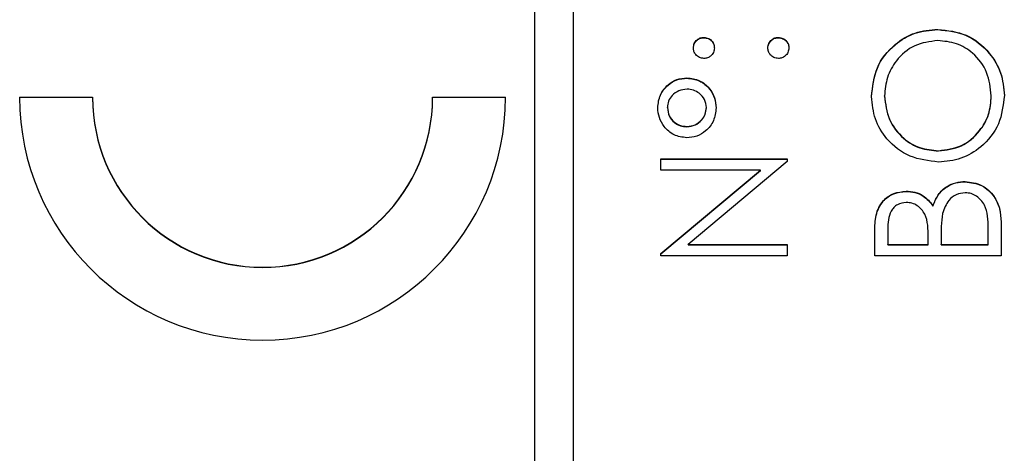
# Model space of a CAD drawing. Header units: millimetres. Extents: x 358 to 1311, y -31 to 892.
# Tile 19 of 29: x 939.25 to 949.38, y 445.8 to 450.26. Entities that reach past the tile are written whole.
import ezdxf

# ---------------------------------------------------------------- set-up
doc = ezdxf.new("R2010")
doc.units = ezdxf.units.MM

msp = doc.modelspace()

# ---------------------------------------------------------------- linework, layer by layer
at = {"color": 7, "linetype": 'Continuous', "lineweight": 25}
for p, q in [((944.551, 466.658), (944.551, 426.676)), ((944.951, 426.676), (944.951, 466.658)), ((948.701, 450.162), (948.701, 450.165)), ((946.293, 450.079), (946.293, 450.082)), ((947.06, 450.079), (947.06, 450.082)), ((946.118, 449.662), (946.118, 449.665)), ((940.001, 449.465), (939.251, 449.465)), ((940.001, 449.462), (939.251, 449.462)), ((940.001, 449.462), (940.001, 449.465)), ((944.251, 449.465), (943.501, 449.465)), ((943.501, 449.462), (943.501, 449.465)), ((944.251, 449.462), (943.501, 449.462)), ((948.151, 449.477), (948.151, 449.48)), ((949.251, 449.477), (949.251, 449.48)), ((945.918, 449.357), (945.918, 449.36)), ((946.318, 449.356), (946.318, 449.359)), ((946.118, 449.163), (946.118, 449.166)), ((948.707, 448.913), (948.707, 448.916)), ((945.851, 448.832), (947.151, 448.832)), ((945.851, 448.716), (945.851, 448.832)), ((945.851, 448.829), (947.151, 448.829)), ((947.151, 448.806), (946.13, 447.949)), ((947.151, 448.832), (947.151, 448.806)), ((946.874, 448.716), (945.851, 448.716)), ((945.851, 447.857), (946.874, 448.716)), ((945.851, 447.854), (946.874, 448.713)), ((946.874, 448.713), (946.874, 448.716)), ((948.982, 448.596), (948.982, 448.599)), ((948.373, 448.496), (948.373, 448.499)), ((948.65, 448.346), (948.65, 448.349)), ((948.185, 448.108), (948.185, 447.949)), ((949.218, 447.949), (949.218, 448.116)), ((949.351, 448.184), (949.351, 447.833)), ((948.051, 447.833), (948.051, 448.086)), ((948.601, 447.949), (948.601, 448.028)), ((948.735, 448.027), (948.735, 447.949)), ((946.13, 447.949), (947.151, 447.949)), ((946.13, 447.946), (946.13, 447.949)), ((946.13, 447.946), (947.151, 447.946)), ((947.151, 447.949), (947.151, 447.833)), ((948.185, 447.949), (948.601, 447.949)), ((948.185, 447.946), (948.185, 447.949)), ((948.185, 447.946), (948.601, 447.946)), ((948.601, 447.946), (948.601, 447.949)), ((948.735, 447.946), (948.735, 447.949)), ((948.735, 447.949), (949.218, 447.949)), ((948.735, 447.946), (949.218, 447.946)), ((949.218, 447.946), (949.218, 447.949)), ((945.851, 447.833), (945.851, 447.857)), ((947.151, 447.833), (945.851, 447.833)), ((949.351, 447.833), (948.051, 447.833))]:
    msp.add_line(p, q, dxfattribs=at)
for centre, radius in [((941.751, 449.466), 2.5), ((941.751, 449.466), 1.75), ((941.751, 449.463), 1.75)]:
    msp.add_arc(centre, radius, 180.0203, 359.9797, dxfattribs=at)
for points, knots in [([(948.018, 449.474), (948.029, 449.576), (948.05, 449.779), (948.235, 450.007), (948.461, 450.145), (948.621, 450.158), (948.701, 450.165)], [0, 0, 0, 0, 0.279767, 0.559358, 0.779571, 1, 1, 1, 1]), ([(948.018, 449.471), (948.029, 449.573), (948.05, 449.776), (948.235, 450.004), (948.461, 450.142), (948.621, 450.155), (948.701, 450.162)], [0, 0, 0, 0, 0.279767, 0.559358, 0.779571, 1, 1, 1, 1]), ([(948.701, 450.165), (948.802, 450.154), (949.003, 450.131), (949.227, 449.946), (949.364, 449.722), (949.378, 449.563), (949.385, 449.484)], [0, 0, 0, 0, 0.27963, 0.559343, 0.779597, 1, 1, 1, 1]), ([(948.701, 450.162), (948.802, 450.151), (949.003, 450.128), (949.227, 449.943), (949.364, 449.719), (949.378, 449.56), (949.385, 449.481)], [0, 0, 0, 0, 0.27963, 0.559343, 0.779597, 1, 1, 1, 1]), ([(946.185, 449.974), (946.186, 449.99), (946.19, 450.022), (946.22, 450.057), (946.255, 450.079), (946.28, 450.081), (946.293, 450.082)], [0, 0, 0, 0, 0.279602, 0.559212, 0.779475, 1, 1, 1, 1]), ([(946.185, 449.971), (946.186, 449.987), (946.19, 450.019), (946.22, 450.054), (946.255, 450.076), (946.28, 450.078), (946.293, 450.079)], [0, 0, 0, 0, 0.279602, 0.559212, 0.779475, 1, 1, 1, 1]), ([(946.293, 450.082), (946.309, 450.08), (946.341, 450.076), (946.376, 450.047), (946.398, 450.011), (946.4, 449.986), (946.401, 449.974)], [0, 0, 0, 0, 0.279517, 0.559326, 0.779544, 1, 1, 1, 1]), ([(946.293, 450.079), (946.309, 450.077), (946.341, 450.074), (946.376, 450.044), (946.398, 450.008), (946.4, 449.983), (946.401, 449.971)], [0, 0, 0, 0, 0.279517, 0.559326, 0.779544, 1, 1, 1, 1]), ([(946.951, 449.974), (946.953, 449.99), (946.957, 450.022), (946.987, 450.057), (947.022, 450.079), (947.047, 450.081), (947.06, 450.082)], [0, 0, 0, 0, 0.279602, 0.559212, 0.779475, 1, 1, 1, 1]), ([(946.951, 449.971), (946.953, 449.987), (946.957, 450.019), (946.987, 450.054), (947.022, 450.076), (947.047, 450.078), (947.06, 450.079)], [0, 0, 0, 0, 0.2796016, 0.559212, 0.7794752, 1, 1, 1, 1]), ([(947.06, 450.082), (947.076, 450.08), (947.108, 450.076), (947.143, 450.047), (947.165, 450.011), (947.167, 449.986), (947.168, 449.974)], [0, 0, 0, 0, 0.279469, 0.559358, 0.779674, 1, 1, 1, 1]), ([(947.06, 450.079), (947.076, 450.077), (947.108, 450.073), (947.143, 450.044), (947.165, 450.008), (947.167, 449.983), (947.168, 449.971)], [0, 0, 0, 0, 0.279469, 0.559358, 0.779674, 1, 1, 1, 1]), ([(948.701, 450.049), (948.618, 450.039), (948.453, 450.019), (948.274, 449.86), (948.17, 449.673), (948.158, 449.544), (948.151, 449.48)], [0, 0, 0, 0, 0.279468, 0.55887, 0.779516, 1, 1, 1, 1]), ([(949.251, 449.48), (949.242, 449.562), (949.223, 449.727), (949.081, 449.918), (948.895, 450.031), (948.765, 450.043), (948.701, 450.049)], [0, 0, 0, 0, 0.27983, 0.559389, 0.779654, 1, 1, 1, 1]), ([(946.293, 449.865), (946.277, 449.867), (946.245, 449.871), (946.21, 449.901), (946.188, 449.936), (946.186, 449.961), (946.185, 449.974)], [0, 0, 0, 0, 0.279585, 0.559454, 0.779697, 1, 1, 1, 1]), ([(946.401, 449.974), (946.399, 449.958), (946.396, 449.926), (946.366, 449.89), (946.331, 449.869), (946.306, 449.866), (946.293, 449.865)], [0, 0, 0, 0, 0.279647, 0.559299, 0.779615, 1, 1, 1, 1]), ([(947.06, 449.865), (947.044, 449.867), (947.012, 449.871), (946.976, 449.9), (946.955, 449.936), (946.952, 449.961), (946.951, 449.974)], [0, 0, 0, 0, 0.279576, 0.559284, 0.779552, 1, 1, 1, 1]), ([(947.168, 449.974), (947.166, 449.958), (947.162, 449.926), (947.133, 449.891), (947.097, 449.869), (947.072, 449.866), (947.06, 449.865)], [0, 0, 0, 0, 0.279581, 0.559143, 0.779575, 1, 1, 1, 1]), ([(945.818, 449.359), (945.823, 449.404), (945.833, 449.493), (945.914, 449.593), (946.012, 449.656), (946.083, 449.662), (946.118, 449.665)], [0, 0, 0, 0, 0.279651, 0.559386, 0.779629, 1, 1, 1, 1]), ([(945.818, 449.356), (945.823, 449.401), (945.833, 449.49), (945.914, 449.59), (946.012, 449.653), (946.083, 449.659), (946.118, 449.662)], [0, 0, 0, 0, 0.279651, 0.559386, 0.779629, 1, 1, 1, 1]), ([(946.118, 449.665), (946.163, 449.66), (946.253, 449.649), (946.351, 449.564), (946.409, 449.462), (946.415, 449.392), (946.418, 449.356)], [0, 0, 0, 0, 0.279451, 0.559125, 0.779441, 1, 1, 1, 1]), ([(946.118, 449.662), (946.163, 449.657), (946.253, 449.646), (946.351, 449.561), (946.409, 449.459), (946.415, 449.389), (946.418, 449.353)], [0, 0, 0, 0, 0.2794515, 0.5591254, 0.7794412, 1, 1, 1, 1]), ([(946.12, 449.549), (946.091, 449.546), (946.033, 449.54), (945.967, 449.49), (945.924, 449.428), (945.92, 449.382), (945.918, 449.36)], [0, 0, 0, 0, 0.2799708, 0.5596678, 0.7798094, 1, 1, 1, 1]), ([(946.318, 449.359), (946.314, 449.388), (946.307, 449.445), (946.251, 449.506), (946.187, 449.543), (946.142, 449.547), (946.12, 449.549)], [0, 0, 0, 0, 0.27928, 0.559096, 0.779507, 1, 1, 1, 1]), ([(948.707, 448.799), (948.607, 448.811), (948.406, 448.835), (948.178, 449.013), (948.042, 449.237), (948.026, 449.395), (948.018, 449.474)], [0, 0, 0, 0, 0.279731, 0.559327, 0.77968, 1, 1, 1, 1]), ([(948.151, 449.48), (948.162, 449.397), (948.183, 449.233), (948.328, 449.046), (948.512, 448.933), (948.642, 448.922), (948.707, 448.916)], [0, 0, 0, 0, 0.279627, 0.55935, 0.77963, 1, 1, 1, 1]), ([(948.151, 449.477), (948.162, 449.395), (948.183, 449.23), (948.328, 449.043), (948.512, 448.93), (948.642, 448.919), (948.707, 448.913)], [0, 0, 0, 0, 0.279627, 0.55935, 0.77963, 1, 1, 1, 1]), ([(949.385, 449.484), (949.373, 449.384), (949.351, 449.182), (949.167, 448.958), (948.944, 448.82), (948.786, 448.806), (948.707, 448.799)], [0, 0, 0, 0, 0.279663, 0.559354, 0.779636, 1, 1, 1, 1]), ([(948.707, 448.916), (948.788, 448.926), (948.952, 448.946), (949.129, 449.103), (949.235, 449.287), (949.246, 449.415), (949.251, 449.48)], [0, 0, 0, 0, 0.279416, 0.559077, 0.779478, 1, 1, 1, 1]), ([(948.707, 448.913), (948.788, 448.923), (948.952, 448.943), (949.129, 449.1), (949.235, 449.284), (949.246, 449.412), (949.251, 449.477)], [0, 0, 0, 0, 0.279416, 0.559077, 0.779478, 1, 1, 1, 1]), ([(946.115, 449.049), (946.071, 449.055), (945.981, 449.067), (945.885, 449.153), (945.827, 449.254), (945.821, 449.324), (945.818, 449.359)], [0, 0, 0, 0, 0.279239, 0.559101, 0.779515, 1, 1, 1, 1]), ([(945.918, 449.36), (945.922, 449.331), (945.929, 449.273), (945.984, 449.21), (946.049, 449.171), (946.095, 449.168), (946.118, 449.166)], [0, 0, 0, 0, 0.279349, 0.559223, 0.779594, 1, 1, 1, 1]), ([(945.918, 449.357), (945.922, 449.328), (945.929, 449.27), (945.984, 449.207), (946.049, 449.168), (946.095, 449.165), (946.118, 449.163)], [0, 0, 0, 0, 0.2793486, 0.5592234, 0.7795938, 1, 1, 1, 1]), ([(946.418, 449.356), (946.413, 449.311), (946.403, 449.221), (946.322, 449.12), (946.222, 449.058), (946.151, 449.052), (946.115, 449.049)], [0, 0, 0, 0, 0.279728, 0.559381, 0.779608, 1, 1, 1, 1]), ([(946.118, 449.166), (946.147, 449.169), (946.205, 449.176), (946.269, 449.228), (946.311, 449.291), (946.316, 449.336), (946.318, 449.359)], [0, 0, 0, 0, 0.279655, 0.5595, 0.779804, 1, 1, 1, 1]), ([(946.118, 449.163), (946.147, 449.166), (946.205, 449.173), (946.269, 449.225), (946.311, 449.288), (946.316, 449.333), (946.318, 449.356)], [0, 0, 0, 0, 0.279655, 0.5595, 0.779804, 1, 1, 1, 1]), ([(948.65, 448.349), (948.666, 448.388), (948.697, 448.466), (948.784, 448.548), (948.884, 448.592), (948.949, 448.597), (948.982, 448.599)], [0, 0, 0, 0, 0.280382, 0.559606, 0.779765, 1, 1, 1, 1]), ([(948.65, 448.346), (948.666, 448.385), (948.697, 448.463), (948.784, 448.545), (948.884, 448.589), (948.949, 448.594), (948.982, 448.596)], [0, 0, 0, 0, 0.280382, 0.559606, 0.779765, 1, 1, 1, 1]), ([(948.982, 448.599), (949.041, 448.591), (949.157, 448.576), (949.281, 448.459), (949.343, 448.322), (949.349, 448.23), (949.351, 448.184)], [0, 0, 0, 0, 0.279141, 0.558654, 0.779059, 1, 1, 1, 1]), ([(948.982, 448.596), (949.041, 448.588), (949.157, 448.573), (949.281, 448.456), (949.343, 448.319), (949.349, 448.227), (949.351, 448.181)], [0, 0, 0, 0, 0.279141, 0.558654, 0.779059, 1, 1, 1, 1]), ([(948.051, 448.086), (948.052, 448.142), (948.055, 448.253), (948.121, 448.399), (948.243, 448.485), (948.33, 448.494), (948.373, 448.499)], [0, 0, 0, 0, 0.281317, 0.559922, 0.779935, 1, 1, 1, 1]), ([(948.051, 448.083), (948.052, 448.139), (948.055, 448.25), (948.121, 448.396), (948.243, 448.482), (948.33, 448.491), (948.373, 448.496)], [0, 0, 0, 0, 0.281317, 0.559922, 0.779935, 1, 1, 1, 1]), ([(948.373, 448.499), (948.404, 448.497), (948.465, 448.493), (948.57, 448.45), (948.62, 448.387), (948.65, 448.349)], [0, 0, 0, 0, 0.280867, 0.561527, 1, 1, 1, 1]), ([(948.373, 448.496), (948.404, 448.494), (948.465, 448.49), (948.57, 448.447), (948.62, 448.384), (948.65, 448.346)], [0, 0, 0, 0, 0.280867, 0.561527, 1, 1, 1, 1]), ([(948.982, 448.483), (948.95, 448.479), (948.887, 448.471), (948.794, 448.396), (948.767, 448.318), (948.75, 448.27)], [0, 0, 0, 0, 0.279944, 0.560429, 1, 1, 1, 1]), ([(949.218, 448.116), (949.218, 448.2), (949.218, 448.328), (949.118, 448.44), (949.044, 448.477), (949.003, 448.481), (948.982, 448.483)], [0, 0, 0, 0, 0.49936, 0.748736, 0.874399, 1, 1, 1, 1]), ([(948.376, 448.383), (948.344, 448.379), (948.296, 448.373), (948.246, 448.332), (948.191, 448.254), (948.187, 448.173), (948.185, 448.108)], [0, 0, 0, 0, 0.249284, 0.374925, 0.500645, 1, 1, 1, 1]), ([(948.601, 448.028), (948.601, 448.109), (948.601, 448.212), (948.535, 448.312), (948.49, 448.351), (948.435, 448.378), (948.396, 448.381), (948.376, 448.383)], [0, 0, 0, 0, 0.498607, 0.624009, 0.749401, 0.874736, 1, 1, 1, 1]), ([(948.75, 448.27), (948.744, 448.225), (948.734, 448.144), (948.735, 448.063), (948.735, 448.027)], [0, 0, 0, 0, 0.559734, 1, 1, 1, 1])]:
    msp.add_open_spline(points, degree=3, knots=knots, dxfattribs=at)

doc.saveas('drawing.dxf')
